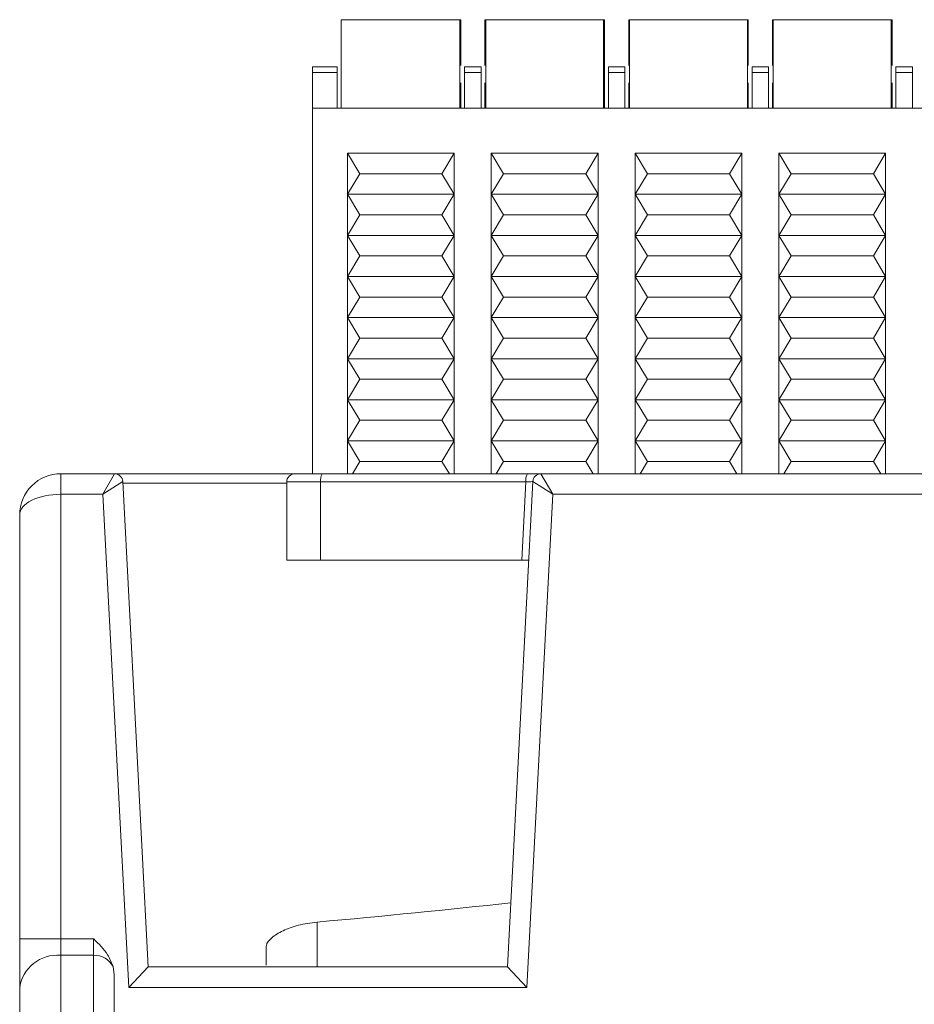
# Model space of a CAD drawing. Header units: millimetres. Extents: x -420 to 420, y -297 to 297.
# Tile 58 of 141: x -246 to -226, y 194 to 216. Entities that reach past the tile are written whole.
import ezdxf

# ---------------------------------------------------------------- set-up
doc = ezdxf.new("R2010")
doc.units = ezdxf.units.MM
doc.header["$MEASUREMENT"] = 0
doc.layers.add('layer 1', color=7, linetype='Continuous')

msp = doc.modelspace()

# ---------------------------------------------------------------- linework, layer by layer
at = {"layer": 'layer 1', "color": 7, "lineweight": 9}
for points in [[(-236.5853, 215.7581), (-236.5853, 215.7581), (-239.2569, 215.7581), (-239.2569, 215.7581)], [(-239.2569, 213.7708), (-239.2569, 213.7708), (-239.2569, 215.7581), (-239.2569, 215.7581)], [(-236.5853, 213.7708), (-236.5853, 213.7708), (-236.5853, 215.7581), (-236.5853, 215.7581)], [(-236.567, 215.7581), (-236.567, 215.7581), (-236.5853, 215.7581), (-236.5853, 215.7581)], [(-236.567, 214.7243), (-236.567, 214.7243), (-236.567, 215.7581), (-236.567, 215.7581)], [(-236.0217, 215.7581), (-236.0217, 215.7581), (-236.0217, 214.7243), (-236.0217, 214.7243)], [(-236.0035, 215.7581), (-236.0035, 215.7581), (-236.0217, 215.7581), (-236.0217, 215.7581)], [(-234.6767, 215.7581), (-234.6767, 215.7581), (-236.0217, 215.7581), (-236.0217, 215.7581)], [(-236.0035, 215.7581), (-236.0035, 215.7581), (-236.0035, 213.7708), (-236.0035, 213.7708)], [(-233.3501, 215.7581), (-233.3501, 215.7581), (-236.0035, 215.7581), (-236.0035, 215.7581)], [(-233.3318, 215.7581), (-233.3318, 215.7581), (-234.6767, 215.7581), (-234.6767, 215.7581)], [(-233.3501, 213.7708), (-233.3501, 213.7708), (-233.3501, 215.7581), (-233.3501, 215.7581)], [(-233.3318, 215.7581), (-233.3318, 215.7581), (-233.3501, 215.7581), (-233.3501, 215.7581)], [(-233.3318, 213.7708), (-233.3318, 213.7708), (-233.3318, 215.7581), (-233.3318, 215.7581)], [(-232.7864, 215.7581), (-232.7864, 215.7581), (-232.7864, 214.7243), (-232.7864, 214.7243)], [(-232.7864, 215.7581), (-232.7864, 215.7581), (-232.7683, 215.7581), (-232.7683, 215.7581)], [(-231.4415, 215.7581), (-231.4415, 215.7581), (-232.7864, 215.7581), (-232.7864, 215.7581)], [(-232.7683, 213.7708), (-232.7683, 213.7708), (-232.7683, 215.7581), (-232.7683, 215.7581)], [(-232.7683, 215.7581), (-232.7683, 215.7581), (-230.1149, 215.7581), (-230.1149, 215.7581)], [(-230.0966, 215.7581), (-230.0966, 215.7581), (-231.4415, 215.7581), (-231.4415, 215.7581)], [(-230.1149, 215.7581), (-230.1149, 215.7581), (-230.1149, 213.7708), (-230.1149, 213.7708)], [(-230.1149, 215.7581), (-230.1149, 215.7581), (-230.0966, 215.7581), (-230.0966, 215.7581)], [(-230.0966, 215.7581), (-230.0966, 215.7581), (-230.0966, 214.7243), (-230.0966, 214.7243)], [(-229.5512, 215.7581), (-229.5512, 215.7581), (-229.5512, 214.7243), (-229.5512, 214.7243)], [(-229.5331, 215.7581), (-229.5331, 215.7581), (-229.5512, 215.7581), (-229.5512, 215.7581)], [(-228.2063, 215.7581), (-228.2063, 215.7581), (-229.5512, 215.7581), (-229.5512, 215.7581)], [(-229.5331, 215.7581), (-229.5331, 215.7581), (-229.5331, 213.7708), (-229.5331, 213.7708)], [(-226.8796, 215.7581), (-226.8796, 215.7581), (-229.5331, 215.7581), (-229.5331, 215.7581)], [(-226.8613, 215.7581), (-226.8613, 215.7581), (-228.2063, 215.7581), (-228.2063, 215.7581)], [(-226.8796, 213.7708), (-226.8796, 213.7708), (-226.8796, 215.7581), (-226.8796, 215.7581)], [(-226.8613, 215.7581), (-226.8613, 215.7581), (-226.8796, 215.7581), (-226.8796, 215.7581)], [(-226.8613, 214.7243), (-226.8613, 214.7243), (-226.8613, 215.7581), (-226.8613, 215.7581)], [(-239.3447, 214.6951), (-239.3447, 214.6951), (-239.8993, 214.6951), (-239.8993, 214.6951)], [(-239.8993, 214.6951), (-239.8993, 214.6951), (-239.8993, 214.5735), (-239.8993, 214.5735)], [(-239.3447, 214.5735), (-239.3447, 214.5735), (-239.3447, 214.6951), (-239.3447, 214.6951)], [(-236.1095, 214.6951), (-236.1095, 214.6951), (-236.4792, 214.6951), (-236.4792, 214.6951)], [(-236.4792, 214.6951), (-236.4792, 214.6951), (-236.4792, 214.5735), (-236.4792, 214.5735)], [(-236.1095, 214.6951), (-236.1095, 214.6951), (-236.1095, 214.5735), (-236.1095, 214.5735)], [(-232.8742, 214.6951), (-232.8742, 214.6951), (-233.244, 214.6951), (-233.244, 214.6951)], [(-233.244, 214.6951), (-233.244, 214.6951), (-233.244, 214.5735), (-233.244, 214.5735)], [(-232.8742, 214.6951), (-232.8742, 214.6951), (-232.8742, 214.5735), (-232.8742, 214.5735)], [(-229.639, 214.6951), (-229.639, 214.6951), (-230.0088, 214.6951), (-230.0088, 214.6951)], [(-230.0088, 214.6951), (-230.0088, 214.6951), (-230.0088, 214.5735), (-230.0088, 214.5735)], [(-229.639, 214.6951), (-229.639, 214.6951), (-229.639, 214.5735), (-229.639, 214.5735)], [(-226.4038, 214.6951), (-226.4038, 214.6951), (-226.7735, 214.6951), (-226.7735, 214.6951)], [(-226.7735, 214.6951), (-226.7735, 214.6951), (-226.7735, 214.5735), (-226.7735, 214.5735)], [(-226.4038, 214.6951), (-226.4038, 214.6951), (-226.4038, 214.5735), (-226.4038, 214.5735)], [(-239.3447, 214.5735), (-239.3447, 214.5735), (-239.8993, 214.5735), (-239.8993, 214.5735)], [(-239.8993, 214.5735), (-239.8993, 214.5735), (-239.8993, 213.7708), (-239.8993, 213.7708)], [(-239.3447, 213.7708), (-239.3447, 213.7708), (-239.3447, 214.5735), (-239.3447, 214.5735)], [(-236.4792, 214.5735), (-236.4792, 214.5735), (-236.4792, 213.7708), (-236.4792, 213.7708)], [(-236.1095, 214.5735), (-236.1095, 214.5735), (-236.4792, 214.5735), (-236.4792, 214.5735)], [(-236.1095, 213.7708), (-236.1095, 213.7708), (-236.1095, 214.5735), (-236.1095, 214.5735)], [(-233.244, 213.7708), (-233.244, 213.7708), (-233.244, 214.5735), (-233.244, 214.5735)], [(-233.244, 214.5735), (-233.244, 214.5735), (-232.8742, 214.5735), (-232.8742, 214.5735)], [(-232.8742, 214.5735), (-232.8742, 214.5735), (-232.8742, 213.7708), (-232.8742, 213.7708)], [(-230.0088, 214.5735), (-230.0088, 214.5735), (-230.0088, 213.7708), (-230.0088, 213.7708)], [(-229.639, 214.5735), (-229.639, 214.5735), (-230.0088, 214.5735), (-230.0088, 214.5735)], [(-229.639, 213.7708), (-229.639, 213.7708), (-229.639, 214.5735), (-229.639, 214.5735)], [(-226.7735, 214.5735), (-226.7735, 214.5735), (-226.4038, 214.5735), (-226.4038, 214.5735)], [(-226.7735, 213.7708), (-226.7735, 213.7708), (-226.7735, 214.5735), (-226.7735, 214.5735)], [(-226.4038, 214.5735), (-226.4038, 214.5735), (-226.4038, 213.7708), (-226.4038, 213.7708)], [(-236.567, 213.7708), (-236.567, 213.7708), (-236.567, 214.3341), (-236.567, 214.3341)], [(-236.0217, 214.3341), (-236.0217, 214.3341), (-236.0217, 213.7708), (-236.0217, 213.7708)], [(-232.7864, 214.3341), (-232.7864, 214.3341), (-232.7864, 213.7708), (-232.7864, 213.7708)], [(-230.0966, 214.3341), (-230.0966, 214.3341), (-230.0966, 213.7708), (-230.0966, 213.7708)], [(-229.5512, 214.3341), (-229.5512, 214.3341), (-229.5512, 213.7708), (-229.5512, 213.7708)], [(-226.8613, 213.7708), (-226.8613, 213.7708), (-226.8613, 214.3341), (-226.8613, 214.3341)], [(-239.8993, 213.7708), (-239.8993, 213.7708), (-239.8993, 205.544), (-239.8993, 205.544)], [(-239.8993, 213.7708), (-239.8993, 213.7708), (-216.5132, 213.7708), (-216.5132, 213.7708)], [(-238.8363, 212.2918), (-238.8363, 212.2918), (-239.1136, 212.754), (-239.1136, 212.754)], [(-239.1136, 212.754), (-239.1136, 212.754), (-236.7103, 212.754), (-236.7103, 212.754)], [(-239.1136, 211.8296), (-239.1136, 211.8296), (-239.1136, 212.754), (-239.1136, 212.754)], [(-236.9876, 212.2918), (-236.9876, 212.2918), (-236.7103, 212.754), (-236.7103, 212.754)], [(-236.7103, 212.754), (-236.7103, 212.754), (-236.7103, 211.8296), (-236.7103, 211.8296)], [(-235.6011, 212.2918), (-235.6011, 212.2918), (-235.8784, 212.754), (-235.8784, 212.754)], [(-235.8784, 212.754), (-235.8784, 212.754), (-233.4751, 212.754), (-233.4751, 212.754)], [(-235.8784, 211.8296), (-235.8784, 211.8296), (-235.8784, 212.754), (-235.8784, 212.754)], [(-233.7524, 212.2918), (-233.7524, 212.2918), (-233.4751, 212.754), (-233.4751, 212.754)], [(-233.4751, 212.754), (-233.4751, 212.754), (-233.4751, 211.8296), (-233.4751, 211.8296)], [(-232.6432, 211.8296), (-232.6432, 211.8296), (-232.6432, 212.754), (-232.6432, 212.754)], [(-232.6432, 212.754), (-232.6432, 212.754), (-232.3658, 212.2918), (-232.3658, 212.2918)], [(-232.6432, 212.754), (-232.6432, 212.754), (-230.2398, 212.754), (-230.2398, 212.754)], [(-230.5171, 212.2918), (-230.5171, 212.2918), (-230.2398, 212.754), (-230.2398, 212.754)], [(-230.2398, 212.754), (-230.2398, 212.754), (-230.2398, 211.8296), (-230.2398, 211.8296)], [(-229.1306, 212.2918), (-229.1306, 212.2918), (-229.4079, 212.754), (-229.4079, 212.754)], [(-229.4079, 212.754), (-229.4079, 212.754), (-227.0046, 212.754), (-227.0046, 212.754)], [(-229.4079, 211.8296), (-229.4079, 211.8296), (-229.4079, 212.754), (-229.4079, 212.754)], [(-227.2819, 212.2918), (-227.2819, 212.2918), (-227.0046, 212.754), (-227.0046, 212.754)], [(-227.0046, 212.754), (-227.0046, 212.754), (-227.0046, 211.8296), (-227.0046, 211.8296)], [(-238.8363, 212.2918), (-238.8363, 212.2918), (-239.1136, 211.8296), (-239.1136, 211.8296)], [(-236.9876, 212.2918), (-236.9876, 212.2918), (-238.8363, 212.2918), (-238.8363, 212.2918)], [(-236.9876, 212.2918), (-236.9876, 212.2918), (-236.7103, 211.8296), (-236.7103, 211.8296)], [(-235.8784, 211.8296), (-235.8784, 211.8296), (-235.6011, 212.2918), (-235.6011, 212.2918)], [(-233.7524, 212.2918), (-233.7524, 212.2918), (-235.6011, 212.2918), (-235.6011, 212.2918)], [(-233.7524, 212.2918), (-233.7524, 212.2918), (-233.4751, 211.8296), (-233.4751, 211.8296)], [(-232.6432, 211.8296), (-232.6432, 211.8296), (-232.3658, 212.2918), (-232.3658, 212.2918)], [(-232.3658, 212.2918), (-232.3658, 212.2918), (-230.5171, 212.2918), (-230.5171, 212.2918)], [(-230.2398, 211.8296), (-230.2398, 211.8296), (-230.5171, 212.2918), (-230.5171, 212.2918)], [(-229.4079, 211.8296), (-229.4079, 211.8296), (-229.1306, 212.2918), (-229.1306, 212.2918)], [(-227.2819, 212.2918), (-227.2819, 212.2918), (-229.1306, 212.2918), (-229.1306, 212.2918)], [(-227.2819, 212.2918), (-227.2819, 212.2918), (-227.0046, 211.8296), (-227.0046, 211.8296)], [(-236.7103, 211.8296), (-236.7103, 211.8296), (-239.1136, 211.8296), (-239.1136, 211.8296)], [(-238.8363, 211.3675), (-238.8363, 211.3675), (-239.1136, 211.8296), (-239.1136, 211.8296)], [(-239.1136, 210.9053), (-239.1136, 210.9053), (-239.1136, 211.8296), (-239.1136, 211.8296)], [(-236.7103, 211.8296), (-236.7103, 211.8296), (-236.9876, 211.3675), (-236.9876, 211.3675)], [(-236.7103, 211.8296), (-236.7103, 211.8296), (-236.7103, 210.9053), (-236.7103, 210.9053)], [(-235.8784, 210.9053), (-235.8784, 210.9053), (-235.8784, 211.8296), (-235.8784, 211.8296)], [(-235.6011, 211.3675), (-235.6011, 211.3675), (-235.8784, 211.8296), (-235.8784, 211.8296)], [(-233.4751, 211.8296), (-233.4751, 211.8296), (-235.8784, 211.8296), (-235.8784, 211.8296)], [(-233.4751, 211.8296), (-233.4751, 211.8296), (-233.7524, 211.3675), (-233.7524, 211.3675)], [(-233.4751, 211.8296), (-233.4751, 211.8296), (-233.4751, 210.9053), (-233.4751, 210.9053)], [(-232.6432, 211.8296), (-232.6432, 211.8296), (-230.2398, 211.8296), (-230.2398, 211.8296)], [(-232.6432, 210.9053), (-232.6432, 210.9053), (-232.6432, 211.8296), (-232.6432, 211.8296)], [(-232.6432, 211.8296), (-232.6432, 211.8296), (-232.3658, 211.3675), (-232.3658, 211.3675)], [(-230.5171, 211.3675), (-230.5171, 211.3675), (-230.2398, 211.8296), (-230.2398, 211.8296)], [(-230.2398, 211.8296), (-230.2398, 211.8296), (-230.2398, 210.9053), (-230.2398, 210.9053)], [(-229.1306, 211.3675), (-229.1306, 211.3675), (-229.4079, 211.8296), (-229.4079, 211.8296)], [(-227.0046, 211.8296), (-227.0046, 211.8296), (-229.4079, 211.8296), (-229.4079, 211.8296)], [(-229.4079, 210.9053), (-229.4079, 210.9053), (-229.4079, 211.8296), (-229.4079, 211.8296)], [(-227.0046, 211.8296), (-227.0046, 211.8296), (-227.2819, 211.3675), (-227.2819, 211.3675)], [(-227.0046, 211.8296), (-227.0046, 211.8296), (-227.0046, 210.9053), (-227.0046, 210.9053)], [(-239.1136, 210.9053), (-239.1136, 210.9053), (-238.8363, 211.3675), (-238.8363, 211.3675)], [(-236.9876, 211.3675), (-236.9876, 211.3675), (-238.8363, 211.3675), (-238.8363, 211.3675)], [(-236.9876, 211.3675), (-236.9876, 211.3675), (-236.7103, 210.9053), (-236.7103, 210.9053)], [(-235.8784, 210.9053), (-235.8784, 210.9053), (-235.6011, 211.3675), (-235.6011, 211.3675)], [(-233.7524, 211.3675), (-233.7524, 211.3675), (-235.6011, 211.3675), (-235.6011, 211.3675)], [(-233.7524, 211.3675), (-233.7524, 211.3675), (-233.4751, 210.9053), (-233.4751, 210.9053)], [(-232.3658, 211.3675), (-232.3658, 211.3675), (-232.6432, 210.9053), (-232.6432, 210.9053)], [(-232.3658, 211.3675), (-232.3658, 211.3675), (-230.5171, 211.3675), (-230.5171, 211.3675)], [(-230.2398, 210.9053), (-230.2398, 210.9053), (-230.5171, 211.3675), (-230.5171, 211.3675)], [(-229.4079, 210.9053), (-229.4079, 210.9053), (-229.1306, 211.3675), (-229.1306, 211.3675)], [(-227.2819, 211.3675), (-227.2819, 211.3675), (-229.1306, 211.3675), (-229.1306, 211.3675)], [(-227.2819, 211.3675), (-227.2819, 211.3675), (-227.0046, 210.9053), (-227.0046, 210.9053)], [(-238.8363, 210.4431), (-238.8363, 210.4431), (-239.1136, 210.9053), (-239.1136, 210.9053)], [(-236.7103, 210.9053), (-236.7103, 210.9053), (-239.1136, 210.9053), (-239.1136, 210.9053)], [(-239.1136, 209.9809), (-239.1136, 209.9809), (-239.1136, 210.9053), (-239.1136, 210.9053)], [(-236.7103, 210.9053), (-236.7103, 210.9053), (-236.9876, 210.4431), (-236.9876, 210.4431)], [(-236.7103, 210.9053), (-236.7103, 210.9053), (-236.7103, 209.9809), (-236.7103, 209.9809)], [(-235.6011, 210.4431), (-235.6011, 210.4431), (-235.8784, 210.9053), (-235.8784, 210.9053)], [(-233.4751, 210.9053), (-233.4751, 210.9053), (-235.8784, 210.9053), (-235.8784, 210.9053)], [(-235.8784, 209.9809), (-235.8784, 209.9809), (-235.8784, 210.9053), (-235.8784, 210.9053)], [(-233.4751, 210.9053), (-233.4751, 210.9053), (-233.7524, 210.4431), (-233.7524, 210.4431)], [(-233.4751, 210.9053), (-233.4751, 210.9053), (-233.4751, 209.9809), (-233.4751, 209.9809)], [(-232.6432, 210.9053), (-232.6432, 210.9053), (-230.2398, 210.9053), (-230.2398, 210.9053)], [(-232.6432, 210.9053), (-232.6432, 210.9053), (-232.3658, 210.4431), (-232.3658, 210.4431)], [(-232.6432, 209.9809), (-232.6432, 209.9809), (-232.6432, 210.9053), (-232.6432, 210.9053)], [(-230.5171, 210.4431), (-230.5171, 210.4431), (-230.2398, 210.9053), (-230.2398, 210.9053)], [(-230.2398, 210.9053), (-230.2398, 210.9053), (-230.2398, 209.9809), (-230.2398, 209.9809)], [(-229.1306, 210.4431), (-229.1306, 210.4431), (-229.4079, 210.9053), (-229.4079, 210.9053)], [(-227.0046, 210.9053), (-227.0046, 210.9053), (-229.4079, 210.9053), (-229.4079, 210.9053)], [(-229.4079, 209.9809), (-229.4079, 209.9809), (-229.4079, 210.9053), (-229.4079, 210.9053)], [(-227.0046, 210.9053), (-227.0046, 210.9053), (-227.2819, 210.4431), (-227.2819, 210.4431)], [(-227.0046, 210.9053), (-227.0046, 210.9053), (-227.0046, 209.9809), (-227.0046, 209.9809)], [(-239.1136, 209.9809), (-239.1136, 209.9809), (-238.8363, 210.4431), (-238.8363, 210.4431)], [(-236.9876, 210.4431), (-236.9876, 210.4431), (-238.8363, 210.4431), (-238.8363, 210.4431)], [(-236.9876, 210.4431), (-236.9876, 210.4431), (-236.7103, 209.9809), (-236.7103, 209.9809)], [(-235.8784, 209.9809), (-235.8784, 209.9809), (-235.6011, 210.4431), (-235.6011, 210.4431)], [(-233.7524, 210.4431), (-233.7524, 210.4431), (-235.6011, 210.4431), (-235.6011, 210.4431)], [(-233.7524, 210.4431), (-233.7524, 210.4431), (-233.4751, 209.9809), (-233.4751, 209.9809)], [(-232.3658, 210.4431), (-232.3658, 210.4431), (-232.6432, 209.9809), (-232.6432, 209.9809)], [(-232.3658, 210.4431), (-232.3658, 210.4431), (-230.5171, 210.4431), (-230.5171, 210.4431)], [(-230.2398, 209.9809), (-230.2398, 209.9809), (-230.5171, 210.4431), (-230.5171, 210.4431)], [(-229.4079, 209.9809), (-229.4079, 209.9809), (-229.1306, 210.4431), (-229.1306, 210.4431)], [(-227.2819, 210.4431), (-227.2819, 210.4431), (-229.1306, 210.4431), (-229.1306, 210.4431)], [(-227.2819, 210.4431), (-227.2819, 210.4431), (-227.0046, 209.9809), (-227.0046, 209.9809)], [(-239.1136, 209.0566), (-239.1136, 209.0566), (-239.1136, 209.9809), (-239.1136, 209.9809)], [(-238.8363, 209.5188), (-238.8363, 209.5188), (-239.1136, 209.9809), (-239.1136, 209.9809)], [(-236.7103, 209.9809), (-236.7103, 209.9809), (-239.1136, 209.9809), (-239.1136, 209.9809)], [(-236.7103, 209.9809), (-236.7103, 209.9809), (-236.9876, 209.5188), (-236.9876, 209.5188)], [(-236.7103, 209.9809), (-236.7103, 209.9809), (-236.7103, 209.0566), (-236.7103, 209.0566)], [(-235.8784, 209.0566), (-235.8784, 209.0566), (-235.8784, 209.9809), (-235.8784, 209.9809)], [(-235.6011, 209.5188), (-235.6011, 209.5188), (-235.8784, 209.9809), (-235.8784, 209.9809)], [(-233.4751, 209.9809), (-233.4751, 209.9809), (-235.8784, 209.9809), (-235.8784, 209.9809)], [(-233.4751, 209.9809), (-233.4751, 209.9809), (-233.7524, 209.5188), (-233.7524, 209.5188)], [(-233.4751, 209.9809), (-233.4751, 209.9809), (-233.4751, 209.0566), (-233.4751, 209.0566)], [(-232.6432, 209.0566), (-232.6432, 209.0566), (-232.6432, 209.9809), (-232.6432, 209.9809)], [(-232.6432, 209.9809), (-232.6432, 209.9809), (-232.3658, 209.5188), (-232.3658, 209.5188)], [(-232.6432, 209.9809), (-232.6432, 209.9809), (-230.2398, 209.9809), (-230.2398, 209.9809)], [(-230.5171, 209.5188), (-230.5171, 209.5188), (-230.2398, 209.9809), (-230.2398, 209.9809)], [(-230.2398, 209.9809), (-230.2398, 209.9809), (-230.2398, 209.0566), (-230.2398, 209.0566)], [(-229.4079, 209.0566), (-229.4079, 209.0566), (-229.4079, 209.9809), (-229.4079, 209.9809)], [(-229.1306, 209.5188), (-229.1306, 209.5188), (-229.4079, 209.9809), (-229.4079, 209.9809)], [(-227.0046, 209.9809), (-227.0046, 209.9809), (-229.4079, 209.9809), (-229.4079, 209.9809)], [(-227.0046, 209.9809), (-227.0046, 209.9809), (-227.2819, 209.5188), (-227.2819, 209.5188)], [(-227.0046, 209.9809), (-227.0046, 209.9809), (-227.0046, 209.0566), (-227.0046, 209.0566)], [(-239.1136, 209.0566), (-239.1136, 209.0566), (-238.8363, 209.5188), (-238.8363, 209.5188)], [(-236.9876, 209.5188), (-236.9876, 209.5188), (-238.8363, 209.5188), (-238.8363, 209.5188)], [(-236.9876, 209.5188), (-236.9876, 209.5188), (-236.7103, 209.0566), (-236.7103, 209.0566)], [(-235.8784, 209.0566), (-235.8784, 209.0566), (-235.6011, 209.5188), (-235.6011, 209.5188)], [(-233.7524, 209.5188), (-233.7524, 209.5188), (-235.6011, 209.5188), (-235.6011, 209.5188)], [(-233.7524, 209.5188), (-233.7524, 209.5188), (-233.4751, 209.0566), (-233.4751, 209.0566)], [(-232.3658, 209.5188), (-232.3658, 209.5188), (-232.6432, 209.0566), (-232.6432, 209.0566)], [(-232.3658, 209.5188), (-232.3658, 209.5188), (-230.5171, 209.5188), (-230.5171, 209.5188)], [(-230.2398, 209.0566), (-230.2398, 209.0566), (-230.5171, 209.5188), (-230.5171, 209.5188)], [(-229.4079, 209.0566), (-229.4079, 209.0566), (-229.1306, 209.5188), (-229.1306, 209.5188)], [(-227.2819, 209.5188), (-227.2819, 209.5188), (-229.1306, 209.5188), (-229.1306, 209.5188)], [(-227.2819, 209.5188), (-227.2819, 209.5188), (-227.0046, 209.0566), (-227.0046, 209.0566)], [(-236.7103, 209.0566), (-236.7103, 209.0566), (-239.1136, 209.0566), (-239.1136, 209.0566)], [(-239.1136, 208.1322), (-239.1136, 208.1322), (-239.1136, 209.0566), (-239.1136, 209.0566)], [(-238.8363, 208.5944), (-238.8363, 208.5944), (-239.1136, 209.0566), (-239.1136, 209.0566)], [(-236.7103, 209.0566), (-236.7103, 209.0566), (-236.9876, 208.5944), (-236.9876, 208.5944)], [(-236.7103, 209.0566), (-236.7103, 209.0566), (-236.7103, 208.1322), (-236.7103, 208.1322)], [(-233.4751, 209.0566), (-233.4751, 209.0566), (-235.8784, 209.0566), (-235.8784, 209.0566)], [(-235.8784, 208.1322), (-235.8784, 208.1322), (-235.8784, 209.0566), (-235.8784, 209.0566)], [(-235.6011, 208.5944), (-235.6011, 208.5944), (-235.8784, 209.0566), (-235.8784, 209.0566)], [(-233.4751, 209.0566), (-233.4751, 209.0566), (-233.7524, 208.5944), (-233.7524, 208.5944)], [(-233.4751, 209.0566), (-233.4751, 209.0566), (-233.4751, 208.1322), (-233.4751, 208.1322)], [(-232.6432, 209.0566), (-232.6432, 209.0566), (-230.2398, 209.0566), (-230.2398, 209.0566)], [(-232.6432, 208.1322), (-232.6432, 208.1322), (-232.6432, 209.0566), (-232.6432, 209.0566)], [(-232.6432, 209.0566), (-232.6432, 209.0566), (-232.3658, 208.5944), (-232.3658, 208.5944)], [(-230.5171, 208.5944), (-230.5171, 208.5944), (-230.2398, 209.0566), (-230.2398, 209.0566)], [(-230.2398, 209.0566), (-230.2398, 209.0566), (-230.2398, 208.1322), (-230.2398, 208.1322)], [(-227.0046, 209.0566), (-227.0046, 209.0566), (-229.4079, 209.0566), (-229.4079, 209.0566)], [(-229.1306, 208.5944), (-229.1306, 208.5944), (-229.4079, 209.0566), (-229.4079, 209.0566)], [(-229.4079, 208.1322), (-229.4079, 208.1322), (-229.4079, 209.0566), (-229.4079, 209.0566)], [(-227.0046, 209.0566), (-227.0046, 209.0566), (-227.2819, 208.5944), (-227.2819, 208.5944)], [(-227.0046, 209.0566), (-227.0046, 209.0566), (-227.0046, 208.1322), (-227.0046, 208.1322)], [(-239.1136, 208.1322), (-239.1136, 208.1322), (-238.8363, 208.5944), (-238.8363, 208.5944)], [(-238.8363, 208.5944), (-238.8363, 208.5944), (-236.9876, 208.5944), (-236.9876, 208.5944)], [(-236.9876, 208.5944), (-236.9876, 208.5944), (-236.7103, 208.1322), (-236.7103, 208.1322)], [(-235.8784, 208.1322), (-235.8784, 208.1322), (-235.6011, 208.5944), (-235.6011, 208.5944)], [(-235.6011, 208.5944), (-235.6011, 208.5944), (-233.7524, 208.5944), (-233.7524, 208.5944)], [(-233.7524, 208.5944), (-233.7524, 208.5944), (-233.4751, 208.1322), (-233.4751, 208.1322)], [(-232.3658, 208.5944), (-232.3658, 208.5944), (-232.6432, 208.1322), (-232.6432, 208.1322)], [(-232.3658, 208.5944), (-232.3658, 208.5944), (-230.5171, 208.5944), (-230.5171, 208.5944)], [(-230.2398, 208.1322), (-230.2398, 208.1322), (-230.5171, 208.5944), (-230.5171, 208.5944)], [(-229.4079, 208.1322), (-229.4079, 208.1322), (-229.1306, 208.5944), (-229.1306, 208.5944)], [(-229.1306, 208.5944), (-229.1306, 208.5944), (-227.2819, 208.5944), (-227.2819, 208.5944)], [(-227.2819, 208.5944), (-227.2819, 208.5944), (-227.0046, 208.1322), (-227.0046, 208.1322)], [(-238.8363, 207.6701), (-238.8363, 207.6701), (-239.1136, 208.1322), (-239.1136, 208.1322)], [(-239.1136, 208.1322), (-239.1136, 208.1322), (-236.7103, 208.1322), (-236.7103, 208.1322)], [(-239.1136, 207.2079), (-239.1136, 207.2079), (-239.1136, 208.1322), (-239.1136, 208.1322)], [(-236.7103, 208.1322), (-236.7103, 208.1322), (-236.9876, 207.6701), (-236.9876, 207.6701)], [(-236.7103, 208.1322), (-236.7103, 208.1322), (-236.7103, 207.2079), (-236.7103, 207.2079)], [(-235.8784, 207.2079), (-235.8784, 207.2079), (-235.8784, 208.1322), (-235.8784, 208.1322)], [(-235.6011, 207.6701), (-235.6011, 207.6701), (-235.8784, 208.1322), (-235.8784, 208.1322)], [(-235.8784, 208.1322), (-235.8784, 208.1322), (-233.4751, 208.1322), (-233.4751, 208.1322)], [(-233.4751, 208.1322), (-233.4751, 208.1322), (-233.7524, 207.6701), (-233.7524, 207.6701)], [(-233.4751, 208.1322), (-233.4751, 208.1322), (-233.4751, 207.2079), (-233.4751, 207.2079)], [(-232.6432, 207.2079), (-232.6432, 207.2079), (-232.6432, 208.1322), (-232.6432, 208.1322)], [(-232.6432, 208.1322), (-232.6432, 208.1322), (-232.3658, 207.6701), (-232.3658, 207.6701)], [(-230.2398, 208.1322), (-230.2398, 208.1322), (-232.6432, 208.1322), (-232.6432, 208.1322)], [(-230.5171, 207.6701), (-230.5171, 207.6701), (-230.2398, 208.1322), (-230.2398, 208.1322)], [(-230.2398, 208.1322), (-230.2398, 208.1322), (-230.2398, 207.2079), (-230.2398, 207.2079)], [(-229.1306, 207.6701), (-229.1306, 207.6701), (-229.4079, 208.1322), (-229.4079, 208.1322)], [(-229.4079, 208.1322), (-229.4079, 208.1322), (-227.0046, 208.1322), (-227.0046, 208.1322)], [(-229.4079, 207.2079), (-229.4079, 207.2079), (-229.4079, 208.1322), (-229.4079, 208.1322)], [(-227.0046, 208.1322), (-227.0046, 208.1322), (-227.2819, 207.6701), (-227.2819, 207.6701)], [(-227.0046, 208.1322), (-227.0046, 208.1322), (-227.0046, 207.2079), (-227.0046, 207.2079)], [(-239.1136, 207.2079), (-239.1136, 207.2079), (-238.8363, 207.6701), (-238.8363, 207.6701)], [(-238.8363, 207.6701), (-238.8363, 207.6701), (-236.9876, 207.6701), (-236.9876, 207.6701)], [(-236.9876, 207.6701), (-236.9876, 207.6701), (-236.7103, 207.2079), (-236.7103, 207.2079)], [(-235.8784, 207.2079), (-235.8784, 207.2079), (-235.6011, 207.6701), (-235.6011, 207.6701)], [(-235.6011, 207.6701), (-235.6011, 207.6701), (-233.7524, 207.6701), (-233.7524, 207.6701)], [(-233.7524, 207.6701), (-233.7524, 207.6701), (-233.4751, 207.2079), (-233.4751, 207.2079)], [(-232.3658, 207.6701), (-232.3658, 207.6701), (-232.6432, 207.2079), (-232.6432, 207.2079)], [(-230.5171, 207.6701), (-230.5171, 207.6701), (-232.3658, 207.6701), (-232.3658, 207.6701)], [(-230.2398, 207.2079), (-230.2398, 207.2079), (-230.5171, 207.6701), (-230.5171, 207.6701)], [(-229.4079, 207.2079), (-229.4079, 207.2079), (-229.1306, 207.6701), (-229.1306, 207.6701)], [(-229.1306, 207.6701), (-229.1306, 207.6701), (-227.2819, 207.6701), (-227.2819, 207.6701)], [(-227.2819, 207.6701), (-227.2819, 207.6701), (-227.0046, 207.2079), (-227.0046, 207.2079)], [(-239.1136, 207.2079), (-239.1136, 207.2079), (-236.7103, 207.2079), (-236.7103, 207.2079)], [(-238.8363, 206.7457), (-238.8363, 206.7457), (-239.1136, 207.2079), (-239.1136, 207.2079)], [(-239.1136, 206.2835), (-239.1136, 206.2835), (-239.1136, 207.2079), (-239.1136, 207.2079)], [(-236.7103, 207.2079), (-236.7103, 207.2079), (-236.9876, 206.7457), (-236.9876, 206.7457)], [(-236.7103, 207.2079), (-236.7103, 207.2079), (-236.7103, 206.2835), (-236.7103, 206.2835)], [(-235.6011, 206.7457), (-235.6011, 206.7457), (-235.8784, 207.2079), (-235.8784, 207.2079)], [(-235.8784, 207.2079), (-235.8784, 207.2079), (-233.4751, 207.2079), (-233.4751, 207.2079)], [(-235.8784, 206.2835), (-235.8784, 206.2835), (-235.8784, 207.2079), (-235.8784, 207.2079)], [(-233.4751, 207.2079), (-233.4751, 207.2079), (-233.7524, 206.7457), (-233.7524, 206.7457)], [(-233.4751, 207.2079), (-233.4751, 207.2079), (-233.4751, 206.2835), (-233.4751, 206.2835)], [(-230.2398, 207.2079), (-230.2398, 207.2079), (-232.6432, 207.2079), (-232.6432, 207.2079)], [(-232.6432, 207.2079), (-232.6432, 207.2079), (-232.3658, 206.7457), (-232.3658, 206.7457)], [(-232.6432, 206.2835), (-232.6432, 206.2835), (-232.6432, 207.2079), (-232.6432, 207.2079)], [(-230.5171, 206.7457), (-230.5171, 206.7457), (-230.2398, 207.2079), (-230.2398, 207.2079)], [(-230.2398, 207.2079), (-230.2398, 207.2079), (-230.2398, 206.2835), (-230.2398, 206.2835)], [(-229.1306, 206.7457), (-229.1306, 206.7457), (-229.4079, 207.2079), (-229.4079, 207.2079)], [(-229.4079, 207.2079), (-229.4079, 207.2079), (-227.0046, 207.2079), (-227.0046, 207.2079)], [(-229.4079, 206.2835), (-229.4079, 206.2835), (-229.4079, 207.2079), (-229.4079, 207.2079)], [(-227.0046, 207.2079), (-227.0046, 207.2079), (-227.2819, 206.7457), (-227.2819, 206.7457)], [(-227.0046, 207.2079), (-227.0046, 207.2079), (-227.0046, 206.2835), (-227.0046, 206.2835)], [(-239.1136, 206.2835), (-239.1136, 206.2835), (-238.8363, 206.7457), (-238.8363, 206.7457)], [(-238.8363, 206.7457), (-238.8363, 206.7457), (-236.9876, 206.7457), (-236.9876, 206.7457)], [(-236.9876, 206.7457), (-236.9876, 206.7457), (-236.7103, 206.2835), (-236.7103, 206.2835)], [(-235.8784, 206.2835), (-235.8784, 206.2835), (-235.6011, 206.7457), (-235.6011, 206.7457)], [(-235.6011, 206.7457), (-235.6011, 206.7457), (-233.7524, 206.7457), (-233.7524, 206.7457)], [(-233.7524, 206.7457), (-233.7524, 206.7457), (-233.4751, 206.2835), (-233.4751, 206.2835)], [(-232.3658, 206.7457), (-232.3658, 206.7457), (-232.6432, 206.2835), (-232.6432, 206.2835)], [(-230.5171, 206.7457), (-230.5171, 206.7457), (-232.3658, 206.7457), (-232.3658, 206.7457)], [(-230.2398, 206.2835), (-230.2398, 206.2835), (-230.5171, 206.7457), (-230.5171, 206.7457)], [(-229.4079, 206.2835), (-229.4079, 206.2835), (-229.1306, 206.7457), (-229.1306, 206.7457)], [(-229.1306, 206.7457), (-229.1306, 206.7457), (-227.2819, 206.7457), (-227.2819, 206.7457)], [(-227.2819, 206.7457), (-227.2819, 206.7457), (-227.0046, 206.2835), (-227.0046, 206.2835)], [(-238.8363, 205.8214), (-238.8363, 205.8214), (-239.1136, 206.2835), (-239.1136, 206.2835)], [(-239.1136, 206.2835), (-239.1136, 206.2835), (-236.7103, 206.2835), (-236.7103, 206.2835)], [(-239.1136, 205.544), (-239.1136, 205.544), (-239.1136, 206.2835), (-239.1136, 206.2835)], [(-236.7103, 206.2835), (-236.7103, 206.2835), (-236.9876, 205.8214), (-236.9876, 205.8214)], [(-236.7103, 206.2835), (-236.7103, 206.2835), (-236.7103, 205.544), (-236.7103, 205.544)], [(-235.8784, 206.2835), (-235.8784, 206.2835), (-233.4751, 206.2835), (-233.4751, 206.2835)], [(-235.8784, 205.544), (-235.8784, 205.544), (-235.8784, 206.2835), (-235.8784, 206.2835)], [(-235.6011, 205.8214), (-235.6011, 205.8214), (-235.8784, 206.2835), (-235.8784, 206.2835)], [(-233.4751, 206.2835), (-233.4751, 206.2835), (-233.7524, 205.8214), (-233.7524, 205.8214)], [(-233.4751, 206.2835), (-233.4751, 206.2835), (-233.4751, 205.544), (-233.4751, 205.544)], [(-230.2398, 206.2835), (-230.2398, 206.2835), (-232.6432, 206.2835), (-232.6432, 206.2835)], [(-232.6432, 205.544), (-232.6432, 205.544), (-232.6432, 206.2835), (-232.6432, 206.2835)], [(-232.6432, 206.2835), (-232.6432, 206.2835), (-232.3658, 205.8214), (-232.3658, 205.8214)], [(-230.5171, 205.8214), (-230.5171, 205.8214), (-230.2398, 206.2835), (-230.2398, 206.2835)], [(-230.2398, 206.2835), (-230.2398, 206.2835), (-230.2398, 205.544), (-230.2398, 205.544)], [(-229.4079, 206.2835), (-229.4079, 206.2835), (-227.0046, 206.2835), (-227.0046, 206.2835)], [(-229.4079, 205.544), (-229.4079, 205.544), (-229.4079, 206.2835), (-229.4079, 206.2835)], [(-229.1306, 205.8214), (-229.1306, 205.8214), (-229.4079, 206.2835), (-229.4079, 206.2835)], [(-227.0046, 206.2835), (-227.0046, 206.2835), (-227.2819, 205.8214), (-227.2819, 205.8214)], [(-227.0046, 206.2835), (-227.0046, 206.2835), (-227.0046, 205.544), (-227.0046, 205.544)], [(-239.0027, 205.544), (-239.0027, 205.544), (-238.8363, 205.8214), (-238.8363, 205.8214)], [(-238.8363, 205.8214), (-238.8363, 205.8214), (-236.9876, 205.8214), (-236.9876, 205.8214)], [(-236.9876, 205.8214), (-236.9876, 205.8214), (-236.8212, 205.544), (-236.8212, 205.544)], [(-235.7675, 205.544), (-235.7675, 205.544), (-235.6011, 205.8214), (-235.6011, 205.8214)], [(-235.6011, 205.8214), (-235.6011, 205.8214), (-233.7524, 205.8214), (-233.7524, 205.8214)], [(-233.7524, 205.8214), (-233.7524, 205.8214), (-233.586, 205.544), (-233.586, 205.544)], [(-232.3658, 205.8214), (-232.3658, 205.8214), (-232.5322, 205.544), (-232.5322, 205.544)], [(-230.5171, 205.8214), (-230.5171, 205.8214), (-232.3658, 205.8214), (-232.3658, 205.8214)], [(-230.3508, 205.544), (-230.3508, 205.544), (-230.5171, 205.8214), (-230.5171, 205.8214)], [(-229.297, 205.544), (-229.297, 205.544), (-229.1306, 205.8214), (-229.1306, 205.8214)], [(-229.1306, 205.8214), (-229.1306, 205.8214), (-227.2819, 205.8214), (-227.2819, 205.8214)], [(-227.2819, 205.8214), (-227.2819, 205.8214), (-227.1155, 205.544), (-227.1155, 205.544)], [(-245.5656, 205.544), (-245.5656, 205.544), (-245.5656, 205.0819), (-245.5656, 205.0819)], [(-245.5656, 205.544), (-245.5656, 205.544), (-244.3545, 205.544), (-244.3545, 205.544)], [(-244.6177, 205.0819), (-244.6177, 205.0819), (-244.3545, 205.544), (-244.3545, 205.544)], [(-244.17, 205.3688), (-244.17, 205.3688), (-244.6177, 205.0819), (-244.6177, 205.0819)], [(-244.17, 205.3688), (-244.1752, 205.467), (-244.2561, 205.544), (-244.3545, 205.544)], [(-244.3545, 205.544), (-244.3545, 205.544), (-240.2968, 205.544), (-240.2968, 205.544)], [(-244.17, 205.3688), (-244.17, 205.3688), (-243.5978, 194.4518), (-243.5978, 194.4518)], [(-240.4816, 205.33), (-240.4816, 205.33), (-244.168, 205.33), (-244.168, 205.33)], [(-239.7179, 205.3592), (-239.7179, 205.3592), (-240.4816, 205.3592), (-240.4816, 205.3592)], [(-240.4816, 203.6029), (-240.4816, 203.6029), (-240.4816, 205.3592), (-240.4816, 205.3592)], [(-240.2968, 205.544), (-240.2968, 205.544), (-239.6858, 205.544), (-239.6858, 205.544)], [(-239.6858, 205.544), (-239.7165, 205.4875), (-239.7277, 205.4226), (-239.7179, 205.3592)], [(-239.7179, 205.3592), (-239.7179, 205.3592), (-239.7179, 203.6029), (-239.7179, 203.6029)], [(-235.0984, 205.3592), (-235.0984, 205.3592), (-239.7179, 205.3592), (-239.7179, 205.3592)], [(-239.6858, 205.544), (-239.6858, 205.544), (-235.0662, 205.544), (-235.0662, 205.544)], [(-235.517, 194.4518), (-235.517, 194.4518), (-234.9448, 205.3688), (-234.9448, 205.3688)], [(-235.1903, 203.6029), (-235.1903, 203.6029), (-235.0984, 205.3592), (-235.0984, 205.3592)], [(-235.0662, 205.544), (-235.0969, 205.4875), (-235.1082, 205.4226), (-235.0984, 205.3592)], [(-235.0984, 205.3592), (-235.0097, 205.3638), (-234.9448, 205.3681), (-234.9448, 205.3688)], [(-235.0984, 205.3592), (-235.0097, 205.3638), (-234.9448, 205.3681), (-234.9448, 205.3688)], [(-235.0984, 205.3592), (-235.0097, 205.3638), (-234.9448, 205.3679), (-234.9448, 205.3688)], [(-235.0984, 205.3592), (-235.0097, 205.3638), (-234.9448, 205.3679), (-234.9448, 205.3688)], [(-235.0984, 205.3592), (-235.0097, 205.3638), (-234.9448, 205.3679), (-234.9448, 205.3688)], [(-235.0984, 205.3592), (-235.0097, 205.3638), (-234.9448, 205.3679), (-234.9448, 205.3688)], [(-235.0984, 205.3592), (-235.0097, 205.3638), (-234.9448, 205.3679), (-234.9448, 205.3688)], [(-235.0984, 205.3592), (-235.0097, 205.3638), (-234.9448, 205.3679), (-234.9448, 205.3688)], [(-235.0984, 205.3592), (-235.0097, 205.3638), (-234.9448, 205.3679), (-234.9448, 205.3688)], [(-235.0984, 205.3592), (-235.0097, 205.3638), (-234.9448, 205.3679), (-234.9448, 205.3688)], [(-235.0984, 205.359), (-235.0097, 205.3638), (-234.9448, 205.3679), (-234.9448, 205.3688)], [(-235.0984, 205.359), (-235.0097, 205.3638), (-234.9448, 205.3679), (-234.9448, 205.3688)], [(-235.0984, 205.359), (-235.0097, 205.3638), (-234.9448, 205.3679), (-234.9448, 205.3688)], [(-235.0984, 205.359), (-235.0097, 205.3638), (-234.9448, 205.3679), (-234.9448, 205.3688)], [(-235.0984, 205.359), (-235.0097, 205.3638), (-234.9448, 205.3679), (-234.9448, 205.3688)], [(-235.0984, 205.359), (-235.0097, 205.3638), (-234.9448, 205.3679), (-234.9448, 205.3688)], [(-235.0984, 205.359), (-235.0097, 205.3638), (-234.9448, 205.3679), (-234.9448, 205.3688)], [(-235.0984, 205.359), (-235.0097, 205.3638), (-234.9448, 205.3679), (-234.9448, 205.3688)], [(-235.0984, 205.359), (-235.0097, 205.3638), (-234.9448, 205.3679), (-234.9448, 205.3688)], [(-235.0984, 205.359), (-235.0097, 205.3638), (-234.9448, 205.3679), (-234.9448, 205.3688)], [(-235.0984, 205.359), (-235.0097, 205.3638), (-234.9448, 205.3679), (-234.9448, 205.3688)], [(-235.0984, 205.3592), (-235.0984, 205.3592), (-235.0984, 205.359), (-235.0984, 205.359)], [(-234.7601, 205.544), (-234.7601, 205.544), (-235.0662, 205.544), (-235.0662, 205.544)], [(-234.7601, 205.544), (-234.8584, 205.544), (-234.9396, 205.467), (-234.9448, 205.3688)], [(-234.497, 205.0819), (-234.497, 205.0819), (-234.9448, 205.3688), (-234.9448, 205.3688)], [(-234.9448, 205.3688), (-234.9448, 205.3688), (-234.9448, 205.3688), (-234.9448, 205.3688)], [(-234.7601, 205.544), (-234.7601, 205.544), (-234.497, 205.0819), (-234.497, 205.0819)], [(-234.7601, 205.544), (-234.7601, 205.544), (-187.3315, 205.544), (-187.3315, 205.544)], [(-246.2193, 204.9464), (-246.2193, 204.9464), (-246.2193, 204.9464), (-246.2193, 204.9464)], [(-245.5656, 205.0819), (-245.5656, 205.0819), (-245.5656, 195.0824), (-245.5656, 195.0824)], [(-244.6177, 205.0819), (-244.6177, 205.0819), (-245.5656, 205.0819), (-245.5656, 205.0819)], [(-245.5656, 205.0819), (-245.5656, 205.0819), (-245.5656, 205.0817), (-245.5656, 205.0817)], [(-244.0363, 193.9897), (-244.0363, 193.9897), (-244.6177, 205.0819), (-244.6177, 205.0819)], [(-234.497, 205.0819), (-234.497, 205.0819), (-235.0783, 193.9897), (-235.0783, 193.9897)], [(-187.3315, 205.0819), (-187.3315, 205.0819), (-234.497, 205.0819), (-234.497, 205.0819)], [(-246.4899, 204.6197), (-246.4899, 204.6197), (-246.4899, 204.6195), (-246.4899, 204.6195)], [(-246.4899, 195.0824), (-246.4899, 195.0824), (-246.4899, 204.6197), (-246.4899, 204.6197)], [(-239.7179, 203.6029), (-239.7179, 203.6029), (-240.4816, 203.6029), (-240.4816, 203.6029)], [(-239.7179, 203.6029), (-239.7179, 203.6029), (-235.1903, 203.6029), (-235.1903, 203.6029)], [(-235.0374, 203.6029), (-235.0374, 203.6029), (-235.1903, 203.6029), (-235.1903, 203.6029)], [(-239.7982, 195.4594), (-238.3081, 195.5919), (-236.8543, 195.7369), (-235.4413, 195.8935)], [(-239.7982, 195.4594), (-238.3081, 195.5919), (-236.8543, 195.7369), (-235.4413, 195.8935)], [(-239.7982, 195.4594), (-238.3081, 195.5919), (-236.8543, 195.7369), (-235.4413, 195.8935)], [(-239.7982, 195.4594), (-238.3081, 195.5919), (-236.8543, 195.7369), (-235.4413, 195.8935)], [(-239.7982, 195.4594), (-238.3081, 195.5919), (-236.8543, 195.7369), (-235.4413, 195.8935)], [(-239.7982, 195.4594), (-238.3081, 195.5919), (-236.8543, 195.7369), (-235.4413, 195.8935)], [(-239.7982, 195.4594), (-238.3081, 195.5919), (-236.8543, 195.7369), (-235.4413, 195.8935)], [(-239.7982, 195.4594), (-238.3081, 195.5919), (-236.8543, 195.7369), (-235.4413, 195.8935)], [(-239.7982, 195.4594), (-238.3081, 195.5919), (-236.8543, 195.7369), (-235.4413, 195.8935)], [(-239.7982, 195.4594), (-238.3081, 195.5919), (-236.8543, 195.7369), (-235.4413, 195.8935)], [(-239.7982, 195.4594), (-238.3081, 195.5919), (-236.8543, 195.7369), (-235.4413, 195.8935)], [(-239.7982, 195.4594), (-238.3081, 195.5919), (-236.8543, 195.7369), (-235.4413, 195.8935)], [(-239.7982, 195.4594), (-238.3081, 195.5919), (-236.8543, 195.7369), (-235.4413, 195.8935)], [(-239.7982, 195.4594), (-238.3081, 195.5919), (-236.8543, 195.7369), (-235.4413, 195.8935)], [(-239.7982, 195.4594), (-238.3081, 195.5919), (-236.8543, 195.7369), (-235.4413, 195.8935)], [(-239.7982, 195.4594), (-238.3081, 195.5919), (-236.8543, 195.7369), (-235.4413, 195.8935)], [(-239.7982, 195.4594), (-238.3081, 195.5919), (-236.8543, 195.7369), (-235.4413, 195.8935)], [(-239.7982, 195.4594), (-238.3081, 195.5919), (-236.8543, 195.7369), (-235.4413, 195.8935)], [(-239.7982, 195.4594), (-238.3081, 195.5919), (-236.8543, 195.7369), (-235.4413, 195.8935)], [(-239.7982, 195.4594), (-238.3081, 195.5919), (-236.8543, 195.7369), (-235.4413, 195.8935)], [(-239.7982, 195.4594), (-238.3081, 195.5919), (-236.8543, 195.7369), (-235.4413, 195.8935)], [(-235.4413, 195.8935), (-235.4413, 195.8935), (-235.4413, 195.8935), (-235.4413, 195.8935)], [(-239.7982, 195.4594), (-239.7982, 195.4594), (-239.7982, 195.4594), (-239.7982, 195.4594)], [(-239.7982, 194.4518), (-239.7982, 194.4518), (-239.7982, 195.4594), (-239.7982, 195.4594)], [(-246.4899, 195.0824), (-246.4899, 195.0824), (-245.5656, 195.0824), (-245.5656, 195.0824)], [(-246.4899, 193.9673), (-246.4899, 193.9673), (-246.4899, 195.0824), (-246.4899, 195.0824)], [(-245.5656, 195.0824), (-245.5656, 195.0824), (-245.5656, 194.7107), (-245.5656, 194.7107)], [(-245.5656, 195.0824), (-245.5656, 195.0824), (-244.8261, 195.0824), (-244.8261, 195.0824)], [(-244.8261, 194.7107), (-244.8261, 194.7107), (-244.8261, 195.0824), (-244.8261, 195.0824)], [(-245.5656, 194.7107), (-246.0246, 194.755), (-246.4348, 194.4248), (-246.4899, 193.9673)], [(-245.5656, 194.7107), (-245.5656, 194.7107), (-245.5656, 181.7097), (-245.5656, 181.7097)], [(-244.8261, 194.7107), (-244.8261, 194.7107), (-245.5656, 194.7107), (-245.5656, 194.7107)], [(-244.388, 194.4568), (-244.471, 194.6206), (-244.6427, 194.7201), (-244.8261, 194.7107)], [(-244.8261, 181.7097), (-244.8261, 181.7097), (-244.8261, 194.7107), (-244.8261, 194.7107)], [(-240.9438, 194.9001), (-240.9438, 194.9001), (-240.9438, 194.4884), (-240.9438, 194.4884)], [(-244.388, 194.4568), (-244.388, 194.4568), (-244.3639, 194.2744), (-244.3639, 194.2744)], [(-244.3639, 194.2744), (-244.3639, 194.2744), (-244.3639, 181.5109), (-244.3639, 181.5109)], [(-243.5978, 194.4518), (-243.5978, 194.4518), (-244.0363, 193.9897), (-244.0363, 193.9897)], [(-243.5978, 194.4518), (-243.5978, 194.4518), (-235.517, 194.4518), (-235.517, 194.4518)], [(-235.0783, 193.9897), (-235.0783, 193.9897), (-235.517, 194.4518), (-235.517, 194.4518)], [(-246.4899, 181.183), (-246.4899, 181.183), (-246.4899, 193.9673), (-246.4899, 193.9673)], [(-235.0783, 193.9897), (-235.0783, 193.9897), (-244.0363, 193.9897), (-244.0363, 193.9897)]]:
    msp.add_open_spline(points, degree=3, dxfattribs=at)
for points, knots in [([(-245.5656, 205.544), (-245.8107, 205.544), (-246.0459, 205.4466), (-246.2193, 205.2732), (-246.2193, 205.2732), (-246.3927, 205.1), (-246.4899, 204.8648), (-246.4899, 204.6197)], [0, 0, 0, 0, 0.3333333, 0.3333333, 0.3333333, 0.3333333, 1, 1, 1, 1]), ([(-240.2968, 205.544), (-240.346, 205.544), (-240.3929, 205.5245), (-240.4277, 205.4899), (-240.4277, 205.4899), (-240.4622, 205.4551), (-240.4816, 205.4082), (-240.4816, 205.3592)], [0, 0, 0, 0, 0.3333333, 0.3333333, 0.3333333, 0.3333333, 1, 1, 1, 1]), ([(-245.5656, 205.0819), (-245.8107, 205.0819), (-246.0459, 205.0331), (-246.2193, 204.9464), (-246.2193, 204.9464), (-246.3927, 204.8598), (-246.4899, 204.7423), (-246.4899, 204.6197)], [0, 0, 0, 0, 0.3333333, 0.3333333, 0.3333333, 0.3333333, 1, 1, 1, 1]), ([(-245.5656, 205.0819), (-245.8107, 205.0819), (-246.0459, 205.0331), (-246.2193, 204.9464), (-246.2193, 204.9464), (-246.3927, 204.8598), (-246.4899, 204.7423), (-246.4899, 204.6197)], [0, 0, 0, 0, 0.3333333, 0.3333333, 0.3333333, 0.3333333, 1, 1, 1, 1]), ([(-245.5656, 205.0819), (-245.8107, 205.0819), (-246.0459, 205.0331), (-246.2193, 204.9464), (-246.2193, 204.9464), (-246.3927, 204.8598), (-246.4899, 204.7423), (-246.4899, 204.6197)], [0, 0, 0, 0, 0.3333333, 0.3333333, 0.3333333, 0.3333333, 1, 1, 1, 1]), ([(-245.5656, 205.0819), (-245.8107, 205.0819), (-246.0459, 205.0331), (-246.2193, 204.9464), (-246.2193, 204.9464), (-246.3927, 204.8598), (-246.4899, 204.7423), (-246.4899, 204.6197)], [0, 0, 0, 0, 0.3333333, 0.3333333, 0.3333333, 0.3333333, 1, 1, 1, 1]), ([(-245.5656, 205.0819), (-245.8107, 205.0819), (-246.0459, 205.0331), (-246.2193, 204.9464), (-246.2193, 204.9464), (-246.3927, 204.8598), (-246.4899, 204.7423), (-246.4899, 204.6197)], [0, 0, 0, 0, 0.3333333, 0.3333333, 0.3333333, 0.3333333, 1, 1, 1, 1]), ([(-245.5656, 205.0819), (-245.8107, 205.0819), (-246.0459, 205.0331), (-246.2193, 204.9464), (-246.2193, 204.9464), (-246.3927, 204.8597), (-246.4899, 204.7423), (-246.4899, 204.6197)], [0, 0, 0, 0, 0.3333333, 0.3333333, 0.3333333, 0.3333333, 1, 1, 1, 1]), ([(-245.5656, 205.0819), (-245.8107, 205.0819), (-246.0459, 205.0331), (-246.2193, 204.9464), (-246.2193, 204.9464), (-246.3927, 204.8597), (-246.4899, 204.7423), (-246.4899, 204.6197)], [0, 0, 0, 0, 0.3333333, 0.3333333, 0.3333333, 0.3333333, 1, 1, 1, 1]), ([(-245.5656, 205.0819), (-245.8107, 205.0819), (-246.0459, 205.0331), (-246.2193, 204.9464), (-246.2193, 204.9464), (-246.3927, 204.8597), (-246.4899, 204.7423), (-246.4899, 204.6197)], [0, 0, 0, 0, 0.3333333, 0.3333333, 0.3333333, 0.3333333, 1, 1, 1, 1]), ([(-245.5656, 205.0819), (-245.8107, 205.0819), (-246.0459, 205.0331), (-246.2193, 204.9464), (-246.2193, 204.9464), (-246.3927, 204.8597), (-246.4899, 204.7423), (-246.4899, 204.6197)], [0, 0, 0, 0, 0.3333333, 0.3333333, 0.3333333, 0.3333333, 1, 1, 1, 1]), ([(-245.5656, 205.0819), (-245.8107, 205.0819), (-246.0459, 205.0331), (-246.2193, 204.9464), (-246.2193, 204.9464), (-246.3927, 204.8597), (-246.4899, 204.7423), (-246.4899, 204.6197)], [0, 0, 0, 0, 0.3333333, 0.3333333, 0.3333333, 0.3333333, 1, 1, 1, 1]), ([(-245.5656, 205.0817), (-245.8107, 205.0817), (-246.0459, 205.0331), (-246.2193, 204.9464), (-246.2193, 204.9464), (-246.3927, 204.8597), (-246.4899, 204.7423), (-246.4899, 204.6195)], [0, 0, 0, 0, 0.3333333, 0.3333333, 0.3333333, 0.3333333, 1, 1, 1, 1]), ([(-245.5656, 205.0817), (-245.8107, 205.0817), (-246.0459, 205.0331), (-246.2193, 204.9464), (-246.2193, 204.9464), (-246.3927, 204.8597), (-246.4899, 204.7423), (-246.4899, 204.6195)], [0, 0, 0, 0, 0.3333333, 0.3333333, 0.3333333, 0.3333333, 1, 1, 1, 1]), ([(-245.5656, 205.0817), (-245.8107, 205.0817), (-246.0459, 205.0331), (-246.2193, 204.9464), (-246.2193, 204.9464), (-246.3927, 204.8597), (-246.4899, 204.7421), (-246.4899, 204.6195)], [0, 0, 0, 0, 0.3333333, 0.3333333, 0.3333333, 0.3333333, 1, 1, 1, 1]), ([(-245.5656, 205.0817), (-245.8107, 205.0817), (-246.0459, 205.0331), (-246.2193, 204.9464), (-246.2193, 204.9464), (-246.3927, 204.8597), (-246.4899, 204.7421), (-246.4899, 204.6195)], [0, 0, 0, 0, 0.3333333, 0.3333333, 0.3333333, 0.3333333, 1, 1, 1, 1]), ([(-245.5656, 205.0817), (-245.8107, 205.0817), (-246.0459, 205.0331), (-246.2193, 204.9464), (-246.2193, 204.9464), (-246.3927, 204.8597), (-246.4899, 204.7421), (-246.4899, 204.6195)], [0, 0, 0, 0, 0.3333333, 0.3333333, 0.3333333, 0.3333333, 1, 1, 1, 1]), ([(-245.5656, 205.0817), (-245.8107, 205.0817), (-246.0459, 205.0331), (-246.2193, 204.9464), (-246.2193, 204.9464), (-246.3927, 204.8597), (-246.4899, 204.7421), (-246.4899, 204.6195)], [0, 0, 0, 0, 0.3333333, 0.3333333, 0.3333333, 0.3333333, 1, 1, 1, 1]), ([(-245.5656, 205.0817), (-245.8107, 205.0817), (-246.0459, 205.0331), (-246.2193, 204.9464), (-246.2193, 204.9464), (-246.3927, 204.8597), (-246.4899, 204.7421), (-246.4899, 204.6195)], [0, 0, 0, 0, 0.3333333, 0.3333333, 0.3333333, 0.3333333, 1, 1, 1, 1]), ([(-245.5656, 205.0817), (-245.8107, 205.0817), (-246.0459, 205.0331), (-246.2193, 204.9464), (-246.2193, 204.9464), (-246.3927, 204.8597), (-246.4899, 204.7421), (-246.4899, 204.6195)], [0, 0, 0, 0, 0.3333333, 0.3333333, 0.3333333, 0.3333333, 1, 1, 1, 1]), ([(-245.5656, 205.0817), (-245.8107, 205.0817), (-246.0459, 205.0331), (-246.2193, 204.9464), (-246.2193, 204.9464), (-246.3927, 204.8597), (-246.4899, 204.7421), (-246.4899, 204.6195)], [0, 0, 0, 0, 0.3333333, 0.3333333, 0.3333333, 0.3333333, 1, 1, 1, 1]), ([(-245.5656, 205.0817), (-245.8107, 205.0817), (-246.0459, 205.0331), (-246.2193, 204.9464), (-246.2193, 204.9464), (-246.3927, 204.8597), (-246.4899, 204.7421), (-246.4899, 204.6195)], [0, 0, 0, 0, 0.3333333, 0.3333333, 0.3333333, 0.3333333, 1, 1, 1, 1]), ([(-245.5656, 205.0817), (-245.8107, 205.0817), (-246.0459, 205.0331), (-246.2193, 204.9464), (-246.2193, 204.9464), (-246.3927, 204.8597), (-246.4899, 204.7421), (-246.4899, 204.6195)], [0, 0, 0, 0, 0.3333333, 0.3333333, 0.3333333, 0.3333333, 1, 1, 1, 1]), ([(-239.7982, 195.4594), (-239.9431, 195.4392), (-240.0882, 195.4189), (-240.2186, 195.3869), (-240.2186, 195.3869), (-240.3485, 195.3551), (-240.4639, 195.3115), (-240.5622, 195.2647), (-240.5622, 195.2647), (-240.6676, 195.2148), (-240.7536, 195.161), (-240.8176, 195.1066), (-240.8176, 195.1066), (-240.8861, 195.0482), (-240.929, 194.9891), (-240.9399, 194.9347), (-240.9399, 194.9347), (-240.9422, 194.9231), (-240.9431, 194.9116), (-240.9438, 194.9001)], [0, 0, 0, 0, 0.1666667, 0.1666667, 0.1666667, 0.1666667, 0.3333333, 0.3333333, 0.3333333, 0.3333333, 0.5, 0.5, 0.5, 0.5, 0.6666667, 0.6666667, 0.6666667, 0.6666667, 1, 1, 1, 1]), ([(-244.8261, 195.0824), (-244.8252, 195.0813), (-244.8242, 195.0804), (-244.8233, 195.0795), (-244.8233, 195.0795), (-244.7117, 194.9678), (-244.5935, 194.8567), (-244.5118, 194.7229), (-244.5118, 194.7229), (-244.4612, 194.64), (-244.4246, 194.5483), (-244.388, 194.4568)], [0, 0, 0, 0, 0.25, 0.25, 0.25, 0.25, 0.5, 0.5, 0.5, 0.5, 1, 1, 1, 1])]:
    msp.add_open_spline(points, degree=3, knots=knots, dxfattribs=at)

doc.saveas('drawing.dxf')
